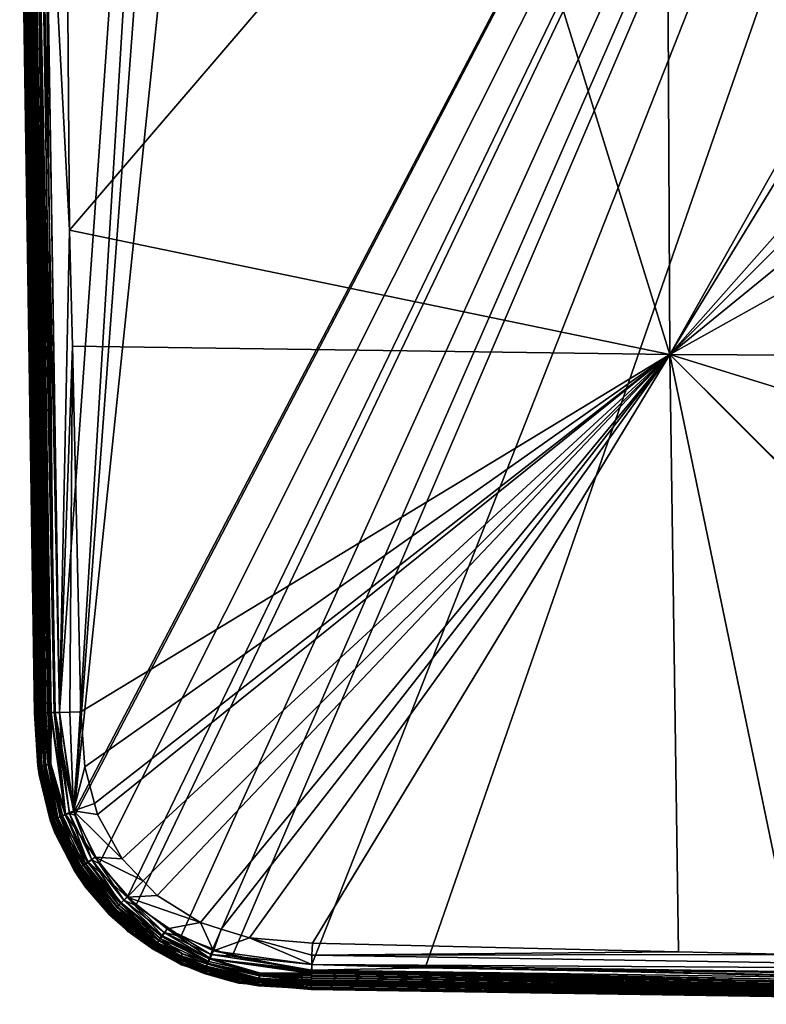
# Model space of a CAD drawing. Extents: x -0.145 to 0.145, y -0.547 to -0.001.
# Tile 1 of 256: x -0.1 to -0.04, y -0.547 to -0.468. Entities that reach past the tile are written whole.
import ezdxf

# ---------------------------------------------------------------- set-up
doc = ezdxf.new("R2010")
doc.units = 0
doc.layers.add('mesh', color=7, linetype='CONTINUOUS')

msp = doc.modelspace()

# ---------------------------------------------------------------- meshes
at = {"layer": 'mesh'}
mesh = msp.add_polyface(dxfattribs=at)
corners = [(-0.028994, -0.439491, 0.468705), (-0.048167, -0.398547, 0.46684), (-0.027409, -0.435414, 0.468691), (-0.016568, -0.421869, 0.468675), (-0.021034, -0.425694, 0.468671), (-0.095926, -0.408451, 0.464439), (-0.095712, -0.399223, 0.464404), (-0.048405, -0.446813, 0.467856), (-0.063103, -0.446813, 0.46717), (-0.096227, -0.446813, 0.464519), (-0.096735, -0.370048, 0.464138), (-0.096147, -0.370064, 0.46424), (-0.097967, -0.446813, 0.464285), (-0.098319, -0.446813, 0.464187), (-0.097165, -0.370035, 0.464064), (-0.098627, -0.446813, 0.464063), (-0.097395, -0.370029, 0.463963), (-0.098639, -0.446813, 0.449828), (-0.097592, -0.370041, 0.449885), (-0.097812, -0.370035, 0.450024), (-0.097971, -0.37003, 0.450124), (-0.099317, -0.446813, 0.450273), (-0.098997, -0.446813, 0.450013), (-0.097457, -0.370045, 0.449838), (-0.099576, -0.446813, 0.450593), (-0.098524, -0.370013, 0.45082), (-0.099761, -0.446813, 0.450951), (-0.098287, -0.37002, 0.450441), (-0.098129, -0.370025, 0.450282), (-0.098268, -0.446813, 0.449721), (-0.09787, -0.446814, 0.449687), (-0.096986, -0.37908, 0.449687), (-0.095564, -0.531493, 0.449687), (0.000099, -0.34881, 0.449687), (-0.076646, -0.349989, 0.449687), (-0.082096, -0.350466, 0.449687), (-0.095507, -0.53174, 0.449687), (-0.084549, -0.351242, 0.449687), (-0.097903, -0.449366, 0.449687), (-0.098068, -0.370014, 0.463434), (-0.09911, -0.446813, 0.463714), (-0.099287, -0.446813, 0.463481), (-0.099425, -0.446813, 0.463207), (-0.098219, -0.370011, 0.463146), (-0.099604, -0.446813, 0.46253), (-0.099732, -0.446813, 0.460775), (-0.09841, -0.370008, 0.462482), (-0.098553, -0.370007, 0.460775), (-0.097598, -0.370024, 0.463874), (-0.098891, -0.446813, 0.463906), (-0.097889, -0.370018, 0.46365), (-0.098675, -0.370007, 0.456232), (-0.0999, -0.446813, 0.451687), (-0.098721, -0.370007, 0.451687), (-0.099867, -0.446813, 0.451324), (-0.097088, -0.370057, 0.449728), (-0.09868, -0.370008, 0.451324)]
mesh.append_faces([[corners[k] for k in face] for face in [(0, 1, 2, 2), (3, 4, 1, 1), (5, 6, 1, 1), (7, 1, 0, 0), (8, 1, 7, 7), (8, 5, 1, 1), (9, 5, 8, 8), (10, 11, 9, 9), (11, 5, 9, 9), (11, 6, 5, 5), (12, 10, 9, 9), (13, 10, 12, 12), (13, 14, 10, 10), (15, 14, 13, 13), (15, 16, 14, 14), (17, 18, 19, 19), (20, 21, 22, 22), (23, 18, 17, 17), (19, 22, 17, 17), (19, 20, 22, 22), (24, 25, 26, 26), (21, 27, 24, 24), (21, 28, 27, 27), (20, 28, 21, 21), (29, 30, 31, 31), (32, 33, 34, 34), (35, 32, 34, 34), (32, 36, 33, 33), (35, 37, 32, 32), (37, 30, 38, 38), (37, 31, 30, 30), (39, 40, 41, 41), (42, 43, 41, 41), (44, 43, 42, 42), (45, 46, 44, 44), (47, 46, 45, 45), (15, 48, 16, 16), (49, 48, 15, 15), (40, 48, 49, 49), (40, 50, 48, 48), (39, 50, 40, 40), (51, 47, 45, 45), (45, 52, 51, 51), (53, 52, 54, 54), (55, 17, 29, 29), (23, 17, 55, 55), (26, 56, 54, 54), (29, 31, 55, 55)]])
mesh = msp.add_polyface(dxfattribs=at)
corners = [(-0.048405, -0.446813, 0.467856), (-0.029084, -0.453701, 0.468707), (-0.02745, -0.458232, 0.468692), (-0.029901, -0.446813, 0.468719), (-0.022311, -0.456123, 0.469159), (-0.01881, -0.44294, 0.471089), (-0.019204, -0.446813, 0.471092), (-0.020312, -0.446813, 0.470429), (-0.017822, -0.443111, 0.471881), (-0.01881, -0.450686, 0.471089), (-0.017684, -0.454312, 0.471084), (-0.018719, -0.45471, 0.47042), (-0.017822, -0.450515, 0.471881), (-0.018201, -0.446813, 0.471883), (-0.01731, -0.446813, 0.472801), (-0.016943, -0.443263, 0.472799), (-0.016176, -0.443396, 0.473837), (-0.016748, -0.453955, 0.471877), (-0.015915, -0.453637, 0.472795), (-0.015063, -0.457056, 0.471872), (-0.016943, -0.450363, 0.472799), (-0.016176, -0.45023, 0.473837), (-0.016531, -0.446813, 0.473839), (-0.015862, -0.446813, 0.474986), (-0.015517, -0.443513, 0.474985), (-0.019843, -0.455147, 0.469882), (-0.015905, -0.457598, 0.471079), (-0.024171, -0.446813, 0.469175), (-0.022311, -0.437503, 0.469159), (-0.021517, -0.446813, 0.469893), (-0.028994, -0.439491, 0.468705), (-0.015188, -0.453359, 0.473834), (-0.015517, -0.450113, 0.474985), (-0.021089, -0.442537, 0.469889), (-0.097903, -0.449366, 0.449687), (-0.09787, -0.446814, 0.449687), (-0.098268, -0.446813, 0.449721), (-0.067634, -0.543898, 0.449687), (0.000099, -0.544782, 0.449687), (0.000099, -0.34881, 0.449687), (-0.084542, -0.542383, 0.449687), (-0.082992, -0.542966, 0.449687), (-0.091289, -0.53821, 0.449687), (-0.090661, -0.538932, 0.449687)]
mesh.append_faces([[corners[k] for k in face] for face in [(0, 1, 2, 2), (3, 1, 0, 0), (4, 2, 1, 1), (5, 6, 7, 7), (5, 8, 6, 6), (9, 10, 11, 11), (9, 12, 10, 10), (13, 12, 9, 9), (13, 14, 12, 12), (15, 14, 13, 13), (15, 16, 14, 14), (17, 18, 19, 19), (20, 18, 17, 17), (20, 21, 18, 18), (22, 21, 20, 20), (22, 23, 21, 21), (24, 23, 22, 22), (7, 11, 25, 25), (7, 9, 11, 11), (6, 9, 7, 7), (6, 13, 9, 9), (8, 13, 6, 6), (8, 15, 13, 13), (10, 26, 11, 11), (10, 17, 26, 26), (12, 17, 10, 10), (12, 20, 17, 17), (14, 20, 12, 12), (14, 22, 20, 20), (16, 22, 14, 14), (16, 24, 22, 22), (27, 28, 29, 29), (3, 30, 27, 27), (21, 31, 18, 18), (21, 32, 31, 31), (23, 32, 21, 21), (7, 33, 5, 5), (7, 29, 33, 33), (25, 29, 7, 7), (25, 27, 29, 29), (4, 27, 25, 25), (4, 3, 27, 27), (1, 3, 4, 4), (0, 30, 3, 3), (34, 35, 36, 36), (37, 38, 39, 39), (40, 41, 39, 39), (42, 43, 39, 39)]])
mesh = msp.add_polyface(dxfattribs=at)
corners = [(-0.094721, -0.527891, 0.464276), (-0.095035, -0.523528, 0.464292), (-0.048167, -0.495079, 0.46684), (-0.093945, -0.530811, 0.464275), (-0.093711, -0.531689, 0.464274), (-0.091747, -0.535216, 0.464278), (-0.090068, -0.536985, 0.464279), (-0.088974, -0.538137, 0.464279), (-0.083883, -0.540818, 0.464275), (-0.08552, -0.540305, 0.464275), (-0.081628, -0.541524, 0.464275), (-0.095712, -0.494403, 0.464404), (-0.095926, -0.485175, 0.464439), (-0.081014, -0.545045, 0.462484), (-0.08238, -0.544965, 0.460775), (-0.085011, -0.544145, 0.460775), (-0.084862, -0.5434, 0.46383), (-0.08075, -0.544323, 0.463827), (-0.084966, -0.543603, 0.463646), (-0.084747, -0.543156, 0.463975), (-0.076684, -0.544311, 0.463971), (-0.076616, -0.541947, 0.464292), (-0.076644, -0.542894, 0.464222), (-0.085242, -0.544063, 0.462484), (-0.085056, -0.543768, 0.463419), (-0.080933, -0.544861, 0.463148), (-0.085133, -0.543896, 0.463149), (-0.080878, -0.544721, 0.463417), (-0.080817, -0.544542, 0.463643), (-0.08449, -0.542544, 0.464162), (-0.085073, -0.544297, 0.451687), (-0.083062, -0.544934, 0.451687), (-0.08494, -0.543538, 0.450013), (-0.085043, -0.54384, 0.450273), (-0.080838, -0.544786, 0.450273), (-0.080798, -0.544469, 0.450013), (-0.084825, -0.543199, 0.449828), (-0.085221, -0.544362, 0.451324), (-0.083074, -0.544962, 0.451324), (-0.083051, -0.544859, 0.450951), (-0.083011, -0.544678, 0.450593), (-0.085127, -0.544086, 0.450593), (-0.076669, -0.544369, 0.449838), (-0.076673, -0.544504, 0.449885), (-0.07668, -0.544724, 0.450024), (-0.076684, -0.544883, 0.450124), (0.000099, -0.34881, 0.449687), (-0.093565, -0.53559, 0.449687), (-0.091289, -0.53821, 0.449687), (-0.095507, -0.53174, 0.449687), (-0.076666, -0.543652, 0.464166), (-0.076681, -0.544198, 0.464014), (-0.07669, -0.544578, 0.463825), (-0.076693, -0.544713, 0.463719), (-0.07666, -0.544082, 0.449737), (-0.084705, -0.542847, 0.449721), (-0.082992, -0.542966, 0.449687), (-0.076646, -0.543637, 0.449687), (-0.067634, -0.543898, 0.449687)]
mesh.append_faces([[corners[k] for k in face] for face in [(0, 1, 2, 2), (2, 3, 0, 0), (2, 4, 3, 3), (5, 4, 2, 2), (2, 6, 5, 5), (2, 7, 6, 6), (2, 8, 9, 9), (2, 10, 8, 8), (2, 11, 12, 12), (1, 11, 2, 2), (13, 14, 15, 15), (16, 17, 18, 18), (16, 19, 17, 17), (19, 20, 17, 17), (10, 21, 22, 22), (23, 13, 15, 15), (24, 25, 26, 26), (24, 27, 25, 25), (18, 27, 24, 24), (18, 28, 27, 27), (17, 28, 18, 18), (29, 8, 10, 10), (30, 15, 31, 31), (32, 33, 34, 34), (32, 35, 36, 36), (34, 35, 32, 32), (37, 30, 38, 38), (39, 40, 41, 41), (42, 35, 43, 43), (42, 36, 35, 35), (35, 44, 43, 43), (34, 45, 35, 35), (40, 34, 33, 33), (46, 47, 48, 48), (46, 49, 47, 47), (29, 50, 51, 51), (20, 52, 17, 17), (52, 53, 28, 28), (19, 51, 20, 20), (10, 50, 29, 29), (22, 50, 10, 10), (19, 29, 51, 51), (17, 52, 28, 28), (54, 36, 42, 42), (54, 55, 36, 36), (54, 56, 55, 55), (57, 56, 54, 54), (58, 57, 54, 54)]])
mesh = msp.add_polyface(dxfattribs=at)
corners = [(-0.08552, -0.540305, 0.464275), (-0.088974, -0.538137, 0.464279), (-0.048167, -0.495079, 0.46684), (-0.076616, -0.541947, 0.464292), (-0.081628, -0.541524, 0.464275), (-0.063103, -0.446813, 0.46717), (-0.048405, -0.446813, 0.467856), (-0.095926, -0.485175, 0.464439), (-0.004193, -0.476496, 0.468714), (0.000099, -0.476813, 0.468719), (0.000099, -0.495317, 0.467856), (-0.021003, -0.46791, 0.468671), (-0.018176, -0.470595, 0.468672), (-0.02274, -0.46626, 0.46867), (-0.026782, -0.460086, 0.468686), (-0.02745, -0.458232, 0.468692), (-0.047491, -0.542624, 0.464404), (-0.038263, -0.542838, 0.464439), (-0.000361, -0.543136, 0.464518), (0.000099, -0.510016, 0.46717), (-0.076644, -0.542894, 0.464222), (-0.000361, -0.544112, 0.464415), (0.000099, -0.473673, 0.468859), (-0.017059, -0.463971, 0.469147), (0.000099, -0.469266, 0.469608), (-0.009211, -0.469223, 0.469159), (-0.008235, -0.466755, 0.469882), (-0.007798, -0.465631, 0.47042), (0.000099, -0.466928, 0.470588), (0.000099, -0.467237, 0.470458), (-0.003774, -0.465722, 0.471089), (0.000099, -0.34881, 0.449687), (-0.076646, -0.543637, 0.449687), (-0.067634, -0.543898, 0.449687), (-0.082992, -0.542966, 0.449687), (-0.087092, -0.541424, 0.449687), (-0.084542, -0.542383, 0.449687), (-0.090661, -0.538932, 0.449687), (-0.011373, -0.474509, 0.468692), (0.000099, -0.54314, 0.464519), (-0.076666, -0.543652, 0.464166), (0.000099, -0.471104, 0.469296), (0.000099, -0.468453, 0.469949), (-0.003603, -0.464734, 0.471881), (0.000099, -0.466157, 0.471148), (0.000099, -0.46499, 0.471997)]
mesh.append_faces([[corners[k] for k in face] for face in [(0, 1, 2, 2), (3, 4, 2, 2), (5, 6, 2, 2), (2, 7, 5, 5), (8, 9, 10, 10), (2, 11, 12, 12), (13, 11, 2, 2), (2, 14, 13, 13), (2, 15, 14, 14), (6, 15, 2, 2), (2, 16, 3, 3), (2, 17, 16, 16), (18, 17, 2, 2), (10, 19, 2, 2), (20, 3, 16, 16), (17, 18, 21, 21), (20, 17, 21, 21), (16, 17, 20, 20), (22, 9, 8, 8), (23, 11, 13, 13), (12, 11, 23, 23), (24, 25, 26, 26), (23, 26, 25, 25), (27, 28, 29, 29), (30, 28, 27, 27), (31, 32, 33, 33), (31, 34, 32, 32), (31, 35, 36, 36), (31, 37, 35, 35), (2, 12, 38, 38), (10, 38, 8, 8), (10, 2, 38, 38), (2, 39, 18, 18), (2, 19, 39, 39), (21, 18, 39, 39), (20, 21, 40, 40), (25, 41, 22, 22), (38, 22, 8, 8), (38, 25, 22, 22), (38, 12, 23, 23), (24, 26, 42, 42), (41, 25, 24, 24), (43, 44, 30, 30), (45, 44, 43, 43), (23, 25, 38, 38), (27, 29, 42, 42), (44, 28, 30, 30), (26, 27, 42, 42)]])
mesh = msp.add_polyface(dxfattribs=at)
corners = [(-0.063103, -0.446813, 0.46717), (-0.095926, -0.485175, 0.464439), (-0.096227, -0.446813, 0.464519), (-0.095712, -0.494403, 0.464404), (-0.096736, -0.523578, 0.464137), (-0.095905, -0.523554, 0.464257), (-0.095035, -0.523528, 0.464292), (-0.098319, -0.446813, 0.464187), (-0.097089, -0.523588, 0.464086), (-0.098627, -0.446813, 0.464063), (-0.097967, -0.446813, 0.464285), (-0.09911, -0.446813, 0.463714), (-0.097662, -0.523602, 0.46382), (-0.097875, -0.523607, 0.463663), (-0.098891, -0.446813, 0.463906), (-0.097557, -0.5236, 0.463898), (-0.097396, -0.523596, 0.463963), (-0.098253, -0.523615, 0.46308), (-0.099604, -0.446813, 0.46253), (-0.099425, -0.446813, 0.463207), (-0.098639, -0.446813, 0.449828), (-0.097592, -0.523585, 0.449885), (-0.097457, -0.523581, 0.449838), (-0.098997, -0.446813, 0.450013), (-0.099761, -0.446813, 0.450951), (-0.098386, -0.523609, 0.4506), (-0.099576, -0.446813, 0.450593), (-0.098524, -0.523614, 0.45082), (-0.099867, -0.446813, 0.451324), (-0.098571, -0.523615, 0.450955), (-0.097812, -0.523592, 0.450024), (-0.097971, -0.523596, 0.450124), (-0.099317, -0.446813, 0.450273), (-0.098129, -0.523601, 0.450282), (-0.098287, -0.523606, 0.450441), (-0.084549, -0.351242, 0.449687), (-0.097903, -0.449366, 0.449687), (-0.096725, -0.523558, 0.449687), (-0.095564, -0.531493, 0.449687), (-0.099287, -0.446813, 0.463481), (-0.098072, -0.523611, 0.463428), (-0.09841, -0.523617, 0.462482), (-0.099732, -0.446813, 0.460775), (-0.098553, -0.52362, 0.460775), (-0.098721, -0.52362, 0.451687), (-0.0999, -0.446813, 0.451687), (-0.098675, -0.52362, 0.456232), (-0.09868, -0.523618, 0.451324), (-0.09717, -0.523572, 0.449737), (-0.098268, -0.446813, 0.449721)]
mesh.append_faces([[corners[k] for k in face] for face in [(0, 1, 2, 2), (3, 4, 1, 1), (3, 5, 4, 4), (6, 5, 3, 3), (7, 8, 9, 9), (7, 4, 8, 8), (10, 4, 7, 7), (10, 1, 4, 4), (2, 1, 10, 10), (11, 12, 13, 13), (14, 12, 11, 11), (14, 15, 12, 12), (9, 15, 14, 14), (9, 16, 15, 15), (8, 16, 9, 9), (17, 18, 19, 19), (20, 21, 22, 22), (20, 23, 21, 21), (24, 25, 26, 26), (24, 27, 25, 25), (28, 27, 24, 24), (28, 29, 27, 27), (23, 30, 21, 21), (23, 31, 30, 30), (32, 31, 23, 23), (32, 33, 31, 31), (26, 33, 32, 32), (26, 34, 33, 33), (25, 34, 26, 26), (35, 36, 37, 37), (38, 35, 37, 37), (19, 39, 40, 40), (11, 13, 40, 40), (17, 19, 40, 40), (41, 18, 17, 17), (41, 42, 18, 18), (43, 42, 41, 41), (39, 11, 40, 40), (42, 44, 45, 45), (42, 46, 44, 44), (43, 46, 42, 42), (45, 47, 28, 28), (44, 47, 45, 45), (47, 29, 28, 28), (48, 20, 22, 22), (48, 49, 20, 20), (48, 36, 49, 49), (37, 36, 48, 48)]])
mesh = msp.add_polyface(dxfattribs=at)
corners = [(-0.096244, -0.531659, 0.463975), (-0.097396, -0.523596, 0.463963), (-0.097089, -0.523588, 0.464086), (-0.097411, -0.527663, 0.463827), (-0.097662, -0.523602, 0.46382), (-0.097557, -0.5236, 0.463898), (-0.095632, -0.531402, 0.464162), (-0.096736, -0.523578, 0.464137), (-0.095035, -0.523528, 0.464292), (-0.094721, -0.527891, 0.464276), (-0.095905, -0.523554, 0.464257), (-0.098133, -0.527926, 0.462484), (-0.098253, -0.523615, 0.46308), (-0.097949, -0.527845, 0.463148), (-0.09819, -0.527775, 0.460775), (-0.098173, -0.527971, 0.460775), (-0.097875, -0.523607, 0.463663), (-0.09763, -0.527729, 0.463643), (-0.097971, -0.523596, 0.450124), (-0.097557, -0.527711, 0.450013), (-0.097812, -0.523592, 0.450024), (-0.097874, -0.52775, 0.450273), (-0.097592, -0.523585, 0.449885), (-0.097457, -0.523581, 0.449838), (-0.096287, -0.531737, 0.449828), (-0.098421, -0.527817, 0.451324), (-0.098721, -0.52362, 0.451687), (-0.098445, -0.52782, 0.451508), (-0.098233, -0.527794, 0.450769), (-0.098571, -0.523615, 0.450955), (-0.098315, -0.527804, 0.450951), (-0.098524, -0.523614, 0.45082), (-0.098131, -0.527782, 0.450593), (-0.098386, -0.523609, 0.4506), (-0.098287, -0.523606, 0.450441), (-0.098129, -0.523601, 0.450282), (-0.095564, -0.531493, 0.449687), (-0.096725, -0.523558, 0.449687), (-0.096472, -0.527576, 0.449687), (-0.098072, -0.523611, 0.463428), (-0.097809, -0.52779, 0.463417), (-0.09841, -0.523617, 0.462482), (-0.098553, -0.52362, 0.460775), (-0.098408, -0.527812, 0.451687), (-0.098675, -0.52362, 0.456232), (-0.098063, -0.529242, 0.460775), (-0.098355, -0.528532, 0.451687), (-0.09717, -0.523572, 0.449737), (-0.09868, -0.523618, 0.451324), (-0.098377, -0.527812, 0.451137)]
mesh.append_faces([[corners[k] for k in face] for face in [(0, 1, 2, 2), (3, 4, 5, 5), (1, 3, 5, 5), (6, 2, 7, 7), (6, 0, 2, 2), (6, 8, 9, 9), (6, 10, 8, 8), (7, 10, 6, 6), (0, 3, 1, 1), (11, 12, 13, 13), (14, 11, 15, 15), (3, 16, 4, 4), (3, 17, 16, 16), (18, 19, 20, 20), (18, 21, 19, 19), (19, 22, 20, 20), (19, 23, 22, 22), (24, 23, 19, 19), (25, 26, 27, 27), (28, 29, 30, 30), (28, 31, 29, 29), (32, 31, 28, 28), (32, 33, 31, 31), (32, 34, 33, 33), (21, 34, 32, 32), (21, 35, 34, 34), (18, 35, 21, 21), (36, 37, 38, 38), (39, 16, 17, 17), (40, 39, 17, 17), (13, 39, 40, 40), (13, 12, 39, 39), (11, 41, 12, 12), (14, 41, 11, 11), (42, 41, 14, 14), (43, 42, 14, 14), (43, 44, 42, 42), (26, 44, 43, 43), (15, 43, 14, 14), (45, 43, 15, 15), (27, 43, 46, 46), (24, 47, 23, 23), (38, 37, 47, 47), (27, 26, 43, 43), (25, 48, 26, 26), (49, 48, 25, 25), (30, 48, 49, 49), (30, 29, 48, 48)]])
mesh = msp.add_polyface(dxfattribs=at)
corners = [(-0.096855, -0.531968, 0.463419), (-0.096984, -0.532045, 0.463149), (-0.097577, -0.529965, 0.463148), (-0.094721, -0.527891, 0.464276), (-0.093945, -0.530811, 0.464275), (-0.095632, -0.531402, 0.464162), (-0.096244, -0.531659, 0.463975), (-0.096488, -0.531774, 0.46383), (-0.097411, -0.527663, 0.463827), (-0.09763, -0.527729, 0.463643), (-0.096691, -0.531878, 0.463646), (-0.097809, -0.52779, 0.463417), (-0.097949, -0.527845, 0.463148), (-0.098133, -0.527926, 0.462484), (-0.097752, -0.530064, 0.462484), (-0.097151, -0.532154, 0.462484), (-0.093711, -0.531689, 0.464274), (-0.097236, -0.531925, 0.460775), (-0.097232, -0.532209, 0.461674), (-0.097154, -0.532191, 0.460775), (-0.098063, -0.529242, 0.460775), (-0.098173, -0.527971, 0.460775), (-0.098355, -0.528532, 0.451687), (-0.097415, -0.531999, 0.451687), (-0.097383, -0.532117, 0.451687), (-0.095935, -0.531617, 0.449721), (-0.095564, -0.531493, 0.449687), (-0.096472, -0.527576, 0.449687), (-0.097473, -0.532141, 0.451508), (-0.098445, -0.52782, 0.451508), (-0.097449, -0.532133, 0.451324), (-0.098421, -0.527817, 0.451324), (-0.097408, -0.532119, 0.451137), (-0.098377, -0.527812, 0.451137), (-0.097349, -0.532099, 0.450951), (-0.098315, -0.527804, 0.450951), (-0.097271, -0.532072, 0.450769), (-0.098233, -0.527794, 0.450769), (-0.097174, -0.532039, 0.450593), (-0.098131, -0.527782, 0.450593), (-0.097059, -0.532, 0.450427), (-0.097874, -0.52775, 0.450273), (-0.096928, -0.531955, 0.450273), (-0.097557, -0.527711, 0.450013), (-0.096626, -0.531852, 0.450013), (-0.096287, -0.531737, 0.449828), (-0.095507, -0.53174, 0.449687), (-0.098408, -0.527812, 0.451687), (-0.09717, -0.523572, 0.449737)]
mesh.append_faces([[corners[k] for k in face] for face in [(0, 1, 2, 2), (3, 4, 5, 5), (6, 7, 8, 8), (0, 9, 10, 10), (0, 11, 9, 9), (2, 11, 0, 0), (2, 12, 11, 11), (2, 13, 12, 12), (2, 14, 13, 13), (1, 14, 2, 2), (1, 15, 14, 14), (4, 16, 5, 5), (17, 18, 19, 19), (17, 15, 18, 18), (20, 15, 17, 17), (20, 14, 15, 15), (21, 14, 20, 20), (21, 13, 14, 14), (7, 9, 8, 8), (7, 10, 9, 9), (17, 22, 20, 20), (17, 23, 22, 22), (19, 23, 17, 17), (19, 24, 23, 23), (25, 26, 27, 27), (23, 24, 28, 28), (28, 22, 23, 23), (28, 29, 22, 22), (30, 29, 28, 28), (30, 31, 29, 29), (32, 31, 30, 30), (32, 33, 31, 31), (34, 33, 32, 32), (34, 35, 33, 33), (36, 35, 34, 34), (36, 37, 35, 35), (38, 37, 36, 36), (38, 39, 37, 37), (40, 39, 38, 38), (40, 41, 39, 39), (42, 41, 40, 40), (42, 43, 41, 41), (44, 43, 42, 42), (44, 45, 43, 43), (25, 46, 26, 26), (20, 22, 47, 47), (25, 48, 45, 45), (27, 48, 25, 25)]])
mesh = msp.add_polyface(dxfattribs=at)
corners = [(-0.096244, -0.531659, 0.463975), (-0.094443, -0.535458, 0.463983), (-0.094663, -0.535612, 0.463837), (-0.093893, -0.535088, 0.46417), (-0.095632, -0.531402, 0.464162), (-0.096488, -0.531774, 0.46383), (-0.09588, -0.533865, 0.463648), (-0.094846, -0.535745, 0.463651), (-0.096037, -0.533966, 0.463421), (-0.094995, -0.535856, 0.463423), (-0.096159, -0.53405, 0.463151), (-0.095111, -0.535946, 0.463152), (-0.096319, -0.534165, 0.462484), (-0.095263, -0.536069, 0.462485), (-0.096699, -0.53367, 0.460775), (-0.097232, -0.532209, 0.461674), (-0.095337, -0.536129, 0.461674), (-0.097154, -0.532191, 0.460775), (-0.091747, -0.535216, 0.464278), (-0.093711, -0.531689, 0.464274), (-0.096691, -0.531878, 0.463646), (-0.096855, -0.531968, 0.463419), (-0.096984, -0.532045, 0.463149), (-0.097151, -0.532154, 0.462484), (-0.097383, -0.532117, 0.451687), (-0.097098, -0.533169, 0.451687), (-0.09535, -0.535907, 0.460775), (-0.095499, -0.53601, 0.451687), (-0.097473, -0.532141, 0.451508), (-0.095549, -0.536184, 0.451508), (-0.095528, -0.53617, 0.451324), (-0.097449, -0.532133, 0.451324), (-0.095491, -0.536147, 0.451137), (-0.097408, -0.532119, 0.451137), (-0.095438, -0.536114, 0.450951), (-0.097349, -0.532099, 0.450951), (-0.095368, -0.53607, 0.450769), (-0.097271, -0.532072, 0.450769), (-0.095281, -0.536016, 0.450593), (-0.097174, -0.532039, 0.450593), (-0.095178, -0.535951, 0.450427), (-0.097059, -0.532, 0.450427), (-0.095061, -0.535878, 0.450273), (-0.096928, -0.531955, 0.450273), (-0.094791, -0.535708, 0.450013), (-0.096626, -0.531852, 0.450013), (-0.094487, -0.535518, 0.449828), (-0.096287, -0.531737, 0.449828), (-0.095935, -0.531617, 0.449721), (-0.094172, -0.535321, 0.449721), (-0.093565, -0.53559, 0.449687), (-0.095507, -0.53174, 0.449687)]
mesh.append_faces([[corners[k] for k in face] for face in [(0, 1, 2, 2), (3, 0, 4, 4), (3, 1, 0, 0), (2, 5, 0, 0), (2, 6, 5, 5), (7, 8, 6, 6), (9, 10, 8, 8), (11, 12, 10, 10), (11, 13, 12, 12), (14, 15, 16, 16), (17, 15, 14, 14), (4, 18, 3, 3), (4, 19, 18, 18), (6, 20, 5, 5), (6, 21, 20, 20), (8, 21, 6, 6), (8, 22, 21, 21), (10, 22, 8, 8), (10, 23, 22, 22), (12, 23, 10, 10), (12, 15, 23, 23), (13, 15, 12, 12), (13, 16, 15, 15), (14, 24, 17, 17), (14, 25, 24, 24), (26, 25, 14, 14), (26, 27, 25, 25), (25, 28, 24, 24), (29, 28, 25, 25), (30, 31, 28, 28), (32, 33, 31, 31), (34, 35, 33, 33), (36, 35, 34, 34), (36, 37, 35, 35), (38, 37, 36, 36), (38, 39, 37, 37), (40, 39, 38, 38), (40, 41, 39, 39), (42, 41, 40, 40), (42, 43, 41, 41), (44, 43, 42, 42), (44, 45, 43, 43), (46, 45, 44, 44), (46, 47, 45, 45), (46, 48, 47, 47), (49, 50, 51, 51), (48, 49, 51, 51), (46, 49, 48, 48)]])
mesh = msp.add_polyface(dxfattribs=at)
corners = [(-0.095337, -0.536129, 0.461674), (-0.095247, -0.536078, 0.460775), (-0.09535, -0.535907, 0.460775), (-0.094207, -0.537804, 0.460775), (-0.09136, -0.538273, 0.464174), (-0.094443, -0.535458, 0.463983), (-0.093893, -0.535088, 0.46417), (-0.094995, -0.535856, 0.463423), (-0.093856, -0.537712, 0.463154), (-0.095111, -0.535946, 0.463152), (-0.092309, -0.539221, 0.463426), (-0.094846, -0.535745, 0.463651), (-0.094663, -0.535612, 0.463837), (-0.092178, -0.53909, 0.463654), (-0.092018, -0.538931, 0.46384), (-0.091829, -0.538741, 0.463987), (-0.09588, -0.533865, 0.463648), (-0.096037, -0.533966, 0.463421), (-0.096159, -0.53405, 0.463151), (-0.095263, -0.536069, 0.462485), (-0.094001, -0.537841, 0.462486), (-0.092492, -0.539404, 0.46284), (-0.096699, -0.53367, 0.460775), (-0.090068, -0.536985, 0.464279), (-0.091747, -0.535216, 0.464278), (-0.095499, -0.53601, 0.451687), (-0.095437, -0.536121, 0.451687), (-0.094669, -0.537485, 0.451687), (-0.092542, -0.539453, 0.460775), (-0.095549, -0.536184, 0.451508), (-0.097098, -0.533169, 0.451687), (-0.095528, -0.53617, 0.451324), (-0.097473, -0.532141, 0.451508), (-0.095491, -0.536147, 0.451137), (-0.097449, -0.532133, 0.451324), (-0.095438, -0.536114, 0.450951), (-0.097408, -0.532119, 0.451137), (-0.091616, -0.538528, 0.449721), (-0.091289, -0.53821, 0.449687), (-0.093565, -0.53559, 0.449687), (-0.094172, -0.535321, 0.449721), (-0.091879, -0.538791, 0.449828), (-0.094487, -0.535518, 0.449828), (-0.094791, -0.535708, 0.450013), (-0.092132, -0.539044, 0.450013), (-0.095061, -0.535878, 0.450273), (-0.095178, -0.535951, 0.450427), (-0.092358, -0.53927, 0.450273), (-0.095281, -0.536016, 0.450593), (-0.092455, -0.539367, 0.450427), (-0.095368, -0.53607, 0.450769), (-0.092541, -0.539453, 0.450593), (-0.092613, -0.539525, 0.450769), (-0.092672, -0.539584, 0.450951), (-0.092716, -0.539628, 0.451137), (-0.092747, -0.539659, 0.451324), (-0.092765, -0.539677, 0.451508)]
mesh.append_faces([[corners[k] for k in face] for face in [(0, 1, 2, 2), (0, 3, 1, 1), (4, 5, 6, 6), (7, 8, 9, 9), (7, 10, 8, 8), (11, 10, 7, 7), (12, 13, 11, 11), (12, 14, 13, 13), (5, 14, 12, 12), (5, 15, 14, 14), (4, 15, 5, 5), (11, 16, 12, 12), (7, 17, 11, 11), (9, 18, 7, 7), (8, 19, 9, 9), (8, 20, 19, 19), (21, 20, 8, 8), (22, 0, 2, 2), (6, 23, 4, 4), (6, 24, 23, 23), (20, 0, 19, 19), (20, 3, 0, 0), (1, 25, 2, 2), (1, 26, 25, 25), (3, 26, 1, 1), (3, 27, 26, 26), (28, 27, 3, 3), (25, 26, 29, 29), (27, 29, 26, 26), (29, 30, 25, 25), (31, 32, 29, 29), (33, 34, 31, 31), (35, 36, 33, 33), (37, 38, 39, 39), (40, 37, 39, 39), (41, 37, 40, 40), (42, 41, 40, 40), (43, 41, 42, 42), (43, 44, 41, 41), (45, 44, 43, 43), (46, 47, 45, 45), (48, 49, 46, 46), (50, 51, 48, 48), (35, 52, 50, 50), (33, 53, 35, 35), (31, 54, 33, 33), (29, 55, 31, 31), (27, 56, 29, 29)]])
mesh = msp.add_polyface(dxfattribs=at)
corners = [(-0.092309, -0.539221, 0.463426), (-0.092413, -0.539325, 0.463154), (-0.093856, -0.537712, 0.463154), (-0.092492, -0.539404, 0.46284), (-0.094846, -0.535745, 0.463651), (-0.092178, -0.53909, 0.463654), (-0.09255, -0.539462, 0.462486), (-0.094001, -0.537841, 0.462486), (-0.094207, -0.537804, 0.460775), (-0.092542, -0.539453, 0.460775), (-0.090749, -0.54123, 0.460775), (-0.088546, -0.541355, 0.463983), (-0.091829, -0.538741, 0.463987), (-0.09136, -0.538273, 0.464174), (-0.0887, -0.541575, 0.463837), (-0.092018, -0.538931, 0.46384), (-0.088833, -0.541758, 0.463651), (-0.088944, -0.541907, 0.463423), (-0.089034, -0.542024, 0.463152), (-0.089105, -0.542112, 0.462839), (-0.089157, -0.542176, 0.462485), (-0.089217, -0.54225, 0.461674), (-0.091259, -0.541046, 0.451687), (-0.092663, -0.53958, 0.451687), (-0.09109, -0.541152, 0.451687), (-0.089175, -0.542174, 0.460775), (-0.094669, -0.537485, 0.451687), (-0.090739, -0.540717, 0.450273), (-0.092358, -0.53927, 0.450273), (-0.092455, -0.539367, 0.450427), (-0.0909, -0.540919, 0.450593), (-0.092541, -0.539453, 0.450593), (-0.092613, -0.539525, 0.450769), (-0.091016, -0.541064, 0.450951), (-0.092672, -0.539584, 0.450951), (-0.092716, -0.539628, 0.451137), (-0.092132, -0.539044, 0.450013), (-0.091082, -0.541147, 0.451324), (-0.092765, -0.539677, 0.451508), (-0.092747, -0.539659, 0.451324), (-0.089202, -0.54235, 0.450951), (-0.091616, -0.538528, 0.449721), (-0.090661, -0.538932, 0.449687), (-0.091289, -0.53821, 0.449687), (-0.088409, -0.541084, 0.449721), (-0.091879, -0.538791, 0.449828), (-0.088606, -0.541399, 0.449828), (-0.089104, -0.542193, 0.450593), (-0.095061, -0.535878, 0.450273), (-0.095178, -0.535951, 0.450427), (-0.095281, -0.536016, 0.450593), (-0.095368, -0.53607, 0.450769), (-0.095438, -0.536114, 0.450951), (-0.095491, -0.536147, 0.451137), (-0.095528, -0.53617, 0.451324), (-0.095549, -0.536184, 0.451508)]
mesh.append_faces([[corners[k] for k in face] for face in [(0, 1, 2, 2), (3, 2, 1, 1), (4, 5, 0, 0), (3, 6, 7, 7), (6, 8, 7, 7), (6, 9, 8, 8), (10, 9, 6, 6), (11, 12, 13, 13), (14, 15, 12, 12), (16, 5, 15, 15), (17, 0, 5, 5), (18, 1, 0, 0), (19, 3, 1, 1), (20, 6, 3, 3), (21, 10, 6, 6), (9, 22, 23, 23), (10, 22, 9, 9), (10, 24, 22, 22), (25, 24, 10, 10), (9, 23, 26, 26), (27, 28, 29, 29), (30, 31, 32, 32), (33, 34, 35, 35), (36, 28, 27, 27), (37, 23, 22, 22), (38, 37, 39, 39), (38, 23, 37, 37), (22, 24, 37, 37), (33, 32, 34, 34), (33, 30, 32, 32), (40, 30, 33, 33), (35, 37, 33, 33), (35, 39, 37, 37), (41, 42, 43, 43), (44, 42, 41, 41), (45, 46, 41, 41), (30, 29, 31, 31), (30, 27, 29, 29), (47, 27, 30, 30), (48, 28, 36, 36), (49, 29, 28, 28), (50, 31, 29, 29), (51, 32, 31, 31), (52, 34, 32, 32), (53, 35, 34, 34), (54, 39, 35, 35), (55, 38, 39, 39), (26, 23, 38, 38)]])
mesh = msp.add_polyface(dxfattribs=at)
corners = [(-0.089175, -0.542174, 0.460775), (-0.089217, -0.54225, 0.461674), (-0.089004, -0.542276, 0.460775), (-0.084747, -0.543156, 0.463975), (-0.088176, -0.540805, 0.46417), (-0.08449, -0.542544, 0.464162), (-0.088546, -0.541355, 0.463983), (-0.089034, -0.542024, 0.463152), (-0.087137, -0.543072, 0.463151), (-0.089105, -0.542112, 0.462839), (-0.088944, -0.541907, 0.463423), (-0.087054, -0.542949, 0.463421), (-0.088833, -0.541758, 0.463651), (-0.086953, -0.542792, 0.463648), (-0.0887, -0.541575, 0.463837), (-0.084862, -0.5434, 0.46383), (-0.09136, -0.538273, 0.464174), (-0.088974, -0.538137, 0.464279), (-0.08552, -0.540305, 0.464275), (-0.090068, -0.536985, 0.464279), (-0.083883, -0.540818, 0.464275), (-0.091829, -0.538741, 0.463987), (-0.092018, -0.538931, 0.46384), (-0.092178, -0.53909, 0.463654), (-0.092309, -0.539221, 0.463426), (-0.092413, -0.539325, 0.463154), (-0.089157, -0.542176, 0.462485), (-0.092492, -0.539404, 0.46284), (-0.09255, -0.539462, 0.462486), (-0.090749, -0.54123, 0.460775), (-0.089192, -0.542333, 0.451687), (-0.09109, -0.541152, 0.451687), (-0.089084, -0.5424, 0.451687), (-0.084825, -0.543199, 0.449828), (-0.084705, -0.542847, 0.449721), (-0.088409, -0.541084, 0.449721), (-0.091879, -0.538791, 0.449828), (-0.092132, -0.539044, 0.450013), (-0.088796, -0.541703, 0.450013), (-0.088966, -0.541973, 0.450273), (-0.087059, -0.54302, 0.450273), (-0.090739, -0.540717, 0.450273), (-0.088606, -0.541399, 0.449828), (-0.091616, -0.538528, 0.449721), (-0.08494, -0.543538, 0.450013), (-0.091082, -0.541147, 0.451324), (-0.089258, -0.54244, 0.451324), (-0.089202, -0.54235, 0.450951), (-0.089104, -0.542193, 0.450593), (-0.0909, -0.540919, 0.450593), (-0.091016, -0.541064, 0.450951), (-0.087092, -0.541424, 0.449687), (-0.090661, -0.538932, 0.449687), (-0.084542, -0.542383, 0.449687), (-0.08717, -0.543254, 0.450593)]
mesh.append_faces([[corners[k] for k in face] for face in [(0, 1, 2, 2), (3, 4, 5, 5), (6, 4, 3, 3), (7, 8, 9, 9), (10, 11, 7, 7), (12, 13, 10, 10), (12, 14, 13, 13), (15, 14, 6, 6), (15, 13, 14, 14), (16, 17, 18, 18), (16, 19, 17, 17), (5, 18, 20, 20), (4, 18, 5, 5), (4, 16, 18, 18), (6, 16, 4, 4), (14, 21, 6, 6), (12, 22, 14, 14), (10, 23, 12, 12), (7, 24, 10, 10), (9, 25, 7, 7), (26, 27, 9, 9), (1, 28, 26, 26), (0, 29, 1, 1), (0, 30, 31, 31), (2, 30, 0, 0), (2, 32, 30, 30), (33, 34, 35, 35), (36, 37, 38, 38), (38, 39, 40, 40), (38, 41, 39, 39), (37, 41, 38, 38), (42, 35, 43, 43), (42, 33, 35, 35), (44, 33, 42, 42), (45, 30, 46, 46), (45, 31, 30, 30), (30, 32, 46, 46), (47, 48, 49, 49), (50, 46, 47, 47), (50, 45, 46, 46), (35, 51, 52, 52), (34, 51, 35, 35), (34, 53, 51, 51), (38, 42, 36, 36), (38, 44, 42, 42), (40, 44, 38, 38), (48, 39, 41, 41), (54, 39, 48, 48)]])
mesh = msp.add_polyface(dxfattribs=at)
corners = [(-0.089157, -0.542176, 0.462485), (-0.085297, -0.544144, 0.461674), (-0.089217, -0.54225, 0.461674), (-0.085242, -0.544063, 0.462484), (-0.089105, -0.542112, 0.462839), (-0.089004, -0.542276, 0.460775), (-0.086836, -0.543576, 0.460775), (-0.088546, -0.541355, 0.463983), (-0.084747, -0.543156, 0.463975), (-0.084862, -0.5434, 0.46383), (-0.085195, -0.543993, 0.462837), (-0.087137, -0.543072, 0.463151), (-0.089034, -0.542024, 0.463152), (-0.087054, -0.542949, 0.463421), (-0.088944, -0.541907, 0.463423), (-0.086953, -0.542792, 0.463648), (-0.084966, -0.543603, 0.463646), (-0.085056, -0.543768, 0.463419), (-0.085133, -0.543896, 0.463149), (-0.085277, -0.544062, 0.460775), (-0.085011, -0.544145, 0.460775), (-0.081014, -0.545045, 0.462484), (-0.080978, -0.544967, 0.462837), (-0.089084, -0.5424, 0.451687), (-0.08703, -0.543678, 0.451687), (-0.08519, -0.54426, 0.451687), (-0.085073, -0.544297, 0.451687), (-0.085221, -0.544362, 0.451324), (-0.087295, -0.543518, 0.451324), (-0.089258, -0.54244, 0.451324), (-0.08725, -0.543422, 0.450951), (-0.089104, -0.542193, 0.450593), (-0.089202, -0.54235, 0.450951), (-0.08717, -0.543254, 0.450593), (-0.085187, -0.544261, 0.450951), (-0.085127, -0.544086, 0.450593), (-0.083051, -0.544859, 0.450951), (-0.083074, -0.544962, 0.451324), (-0.082992, -0.542966, 0.449687), (-0.084542, -0.542383, 0.449687), (-0.084705, -0.542847, 0.449721), (-0.087059, -0.54302, 0.450273), (-0.085043, -0.54384, 0.450273), (-0.08494, -0.543538, 0.450013), (-0.088966, -0.541973, 0.450273), (-0.083011, -0.544678, 0.450593)]
mesh.append_faces([[corners[k] for k in face] for face in [(0, 1, 2, 2), (0, 3, 1, 1), (4, 3, 0, 0), (5, 1, 6, 6), (5, 2, 1, 1), (7, 8, 9, 9), (4, 10, 3, 3), (4, 11, 10, 10), (12, 13, 11, 11), (14, 15, 13, 13), (16, 15, 9, 9), (16, 13, 15, 15), (17, 13, 16, 16), (17, 11, 13, 13), (18, 11, 17, 17), (18, 10, 11, 11), (1, 19, 6, 6), (1, 20, 19, 19), (3, 20, 1, 1), (10, 21, 3, 3), (18, 22, 10, 10), (6, 23, 5, 5), (6, 24, 23, 23), (19, 24, 6, 6), (19, 25, 24, 24), (20, 25, 19, 19), (26, 25, 20, 20), (27, 25, 26, 26), (28, 25, 27, 27), (28, 24, 25, 25), (29, 24, 28, 28), (29, 23, 24, 24), (30, 31, 32, 32), (30, 33, 31, 31), (34, 33, 30, 30), (34, 35, 33, 33), (36, 35, 34, 34), (34, 27, 37, 37), (30, 27, 34, 34), (30, 28, 27, 27), (32, 28, 30, 30), (32, 29, 28, 28), (38, 39, 40, 40), (41, 42, 43, 43), (33, 41, 44, 44), (35, 41, 33, 33), (35, 42, 41, 41), (45, 42, 35, 35)]])
mesh = msp.add_polyface(dxfattribs=at)
corners = [(-0.000362, -0.546396, 0.463042), (-0.076703, -0.545185, 0.462981), (-0.076702, -0.545125, 0.463144), (-0.000362, -0.546637, 0.460775), (-0.000362, -0.546534, 0.462413), (0.000101, -0.546644, 0.460775), (-0.076704, -0.545274, 0.462739), (-0.076705, -0.545302, 0.462481), (-0.076705, -0.545314, 0.462366), (-0.076707, -0.545455, 0.461037), (-0.076707, -0.545465, 0.460775), (-0.076701, -0.545079, 0.463268), (-0.000362, -0.54625, 0.463392), (-0.000362, -0.545937, 0.463798), (-0.076693, -0.544713, 0.463719), (-0.000362, -0.54572, 0.463962), (-0.076697, -0.544863, 0.463584), (-0.000362, -0.546099, 0.463623), (-0.076707, -0.545587, 0.456232), (-0.07668, -0.544724, 0.450024), (0.000099, -0.545552, 0.449828), (-0.076673, -0.544504, 0.449885), (0.000099, -0.54591, 0.450013), (-0.076669, -0.544369, 0.449838), (0.000099, -0.546673, 0.450951), (-0.076697, -0.545298, 0.4506), (-0.076701, -0.545436, 0.45082), (0.000099, -0.546488, 0.450593), (-0.076694, -0.545199, 0.450441), (0.000099, -0.546229, 0.450273), (-0.076689, -0.545041, 0.450282), (-0.076684, -0.544883, 0.450124), (0.000099, -0.54518, 0.449721), (0.000099, -0.544782, 0.449687), (-0.067634, -0.543898, 0.449687), (0.000099, -0.54314, 0.464519), (0.000303, -0.54314, 0.464519), (-0.000361, -0.544112, 0.464415), (-0.07669, -0.544578, 0.463825), (-0.076699, -0.544981, 0.463411), (-0.076681, -0.544198, 0.464014), (-0.000362, -0.545428, 0.464113), (-0.076684, -0.544311, 0.463971), (-0.076666, -0.543652, 0.464166), (-0.000362, -0.544779, 0.464307), (0.000099, -0.546812, 0.451687), (-0.076707, -0.545633, 0.451687), (0.000099, -0.54678, 0.451324), (-0.07666, -0.544082, 0.449737), (-0.076706, -0.545583, 0.451242)]
mesh.append_faces([[corners[k] for k in face] for face in [(0, 1, 2, 2), (3, 4, 5, 5), (4, 1, 0, 0), (6, 1, 4, 4), (4, 7, 6, 6), (4, 8, 7, 7), (3, 8, 4, 4), (3, 9, 8, 8), (10, 9, 3, 3), (0, 11, 12, 12), (2, 11, 0, 0), (13, 14, 15, 15), (13, 16, 14, 14), (17, 16, 13, 13), (18, 10, 3, 3), (5, 18, 3, 3), (19, 20, 21, 21), (19, 22, 20, 20), (23, 21, 20, 20), (24, 25, 26, 26), (27, 25, 24, 24), (27, 28, 25, 25), (29, 28, 27, 27), (29, 30, 28, 28), (22, 30, 29, 29), (22, 31, 30, 30), (19, 31, 22, 22), (32, 33, 34, 34), (35, 36, 37, 37), (15, 14, 38, 38), (17, 39, 16, 16), (12, 39, 17, 17), (11, 39, 12, 12), (15, 40, 41, 41), (15, 42, 40, 40), (38, 42, 15, 15), (43, 41, 40, 40), (43, 44, 41, 41), (43, 37, 44, 44), (45, 46, 18, 18), (5, 45, 18, 18), (46, 45, 47, 47), (48, 20, 32, 32), (23, 20, 48, 48), (47, 49, 46, 46), (24, 49, 47, 47), (24, 26, 49, 49), (32, 34, 48, 48)]])
mesh = msp.add_polyface(dxfattribs=at)
corners = [(-0.081014, -0.545045, 0.462484), (-0.076705, -0.545302, 0.462481), (-0.076705, -0.545314, 0.462366), (-0.076704, -0.545274, 0.462739), (-0.080978, -0.544967, 0.462837), (-0.076703, -0.545185, 0.462981), (-0.080933, -0.544861, 0.463148), (-0.076702, -0.545125, 0.463144), (-0.076701, -0.545079, 0.463268), (-0.076707, -0.545455, 0.461037), (-0.080862, -0.545099, 0.460775), (-0.076707, -0.545465, 0.460775), (-0.081058, -0.545082, 0.460775), (-0.08238, -0.544965, 0.460775), (-0.080817, -0.544542, 0.463643), (-0.076693, -0.544713, 0.463719), (-0.076697, -0.544863, 0.463584), (-0.085195, -0.543993, 0.462837), (-0.085133, -0.543896, 0.463149), (-0.076707, -0.545587, 0.456232), (-0.082474, -0.54512, 0.451687), (-0.083062, -0.544934, 0.451687), (-0.085011, -0.544145, 0.460775), (-0.080892, -0.545227, 0.450951), (-0.076701, -0.545436, 0.45082), (-0.076697, -0.545298, 0.4506), (-0.083074, -0.544962, 0.451324), (-0.085073, -0.544297, 0.451687), (-0.083011, -0.544678, 0.450593), (-0.083051, -0.544859, 0.450951), (-0.08087, -0.545043, 0.450593), (-0.080905, -0.545333, 0.451324), (-0.085187, -0.544261, 0.450951), (-0.080798, -0.544469, 0.450013), (-0.076684, -0.544883, 0.450124), (-0.07668, -0.544724, 0.450024), (-0.080838, -0.544786, 0.450273), (-0.076689, -0.545041, 0.450282), (-0.076694, -0.545199, 0.450441), (-0.076699, -0.544981, 0.463411), (-0.080878, -0.544721, 0.463417), (-0.080894, -0.54526, 0.451687), (-0.076707, -0.545633, 0.451687), (-0.076706, -0.545583, 0.451242)]
mesh.append_faces([[corners[k] for k in face] for face in [(0, 1, 2, 2), (0, 3, 1, 1), (4, 3, 0, 0), (4, 5, 3, 3), (6, 5, 4, 4), (6, 7, 5, 5), (8, 7, 6, 6), (9, 0, 2, 2), (9, 10, 0, 0), (11, 10, 9, 9), (0, 12, 13, 13), (10, 12, 0, 0), (14, 15, 16, 16), (17, 4, 0, 0), (18, 6, 4, 4), (10, 11, 19, 19), (20, 13, 12, 12), (21, 13, 20, 20), (21, 22, 13, 13), (23, 24, 25, 25), (26, 21, 20, 20), (26, 27, 21, 21), (23, 28, 29, 29), (23, 30, 28, 28), (25, 30, 23, 23), (29, 31, 23, 23), (29, 26, 31, 31), (32, 26, 29, 29), (33, 34, 35, 35), (36, 37, 34, 34), (38, 37, 36, 36), (30, 36, 28, 28), (30, 38, 36, 36), (25, 38, 30, 30), (39, 40, 14, 14), (39, 6, 40, 40), (8, 6, 39, 39), (14, 16, 39, 39), (41, 19, 42, 42), (41, 10, 19, 19), (41, 12, 10, 10), (20, 12, 41, 41), (41, 26, 20, 20), (41, 31, 26, 26), (41, 43, 31, 31), (42, 43, 41, 41), (23, 43, 24, 24), (23, 31, 43, 43)]])

doc.saveas('drawing.dxf')
